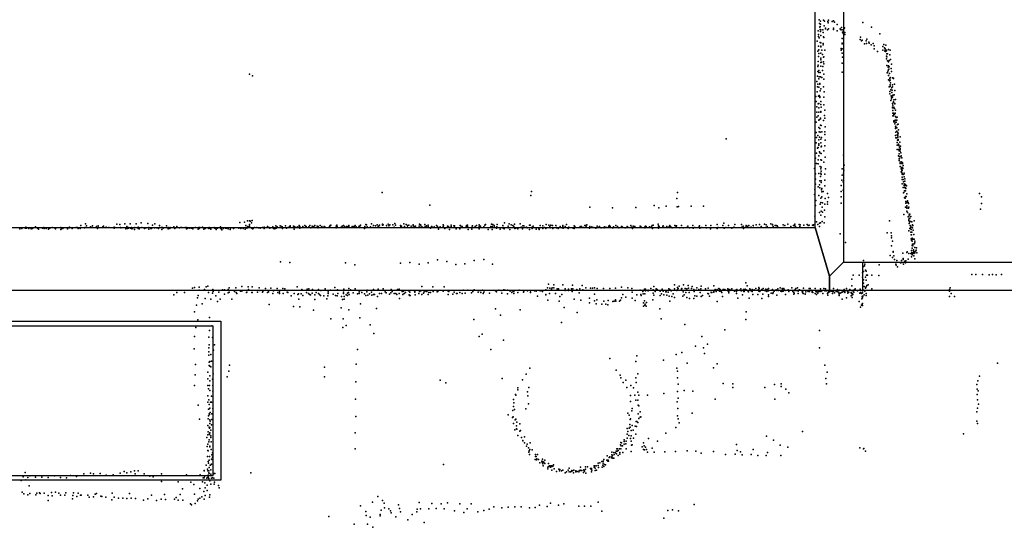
# Model space of a CAD drawing. Header units: millimetres. Extents: x -42542 to 45243, y -38526 to 67765.
# Tile 45 of 71: x -13222 to -9252, y 19539 to 21589. Entities that reach past the tile are written whole.
import ezdxf

# ---------------------------------------------------------------- set-up
doc = ezdxf.new("R2010")
doc.units = ezdxf.units.MM
for name, color, linetype in [('DOORS', 7, 'Continuous'), ('OBJECTS', 8, 'Continuous'), ('P', 9, 'Continuous'), ('ROOMS', 1, 'Continuous'), ('WALLS', 3, 'Continuous')]:
    doc.layers.add(name, color=color, linetype=linetype)

# ---------------------------------------------------------------- blocks, each defined once
blk = doc.blocks.new('Other_4C')
for points in [[(-385.1, -321.4), (-385.1, 319.9)], [(-385.1, 319.9), (380.1, 319.9)], [(-365.1, 299.9), (-365.1, -301.4)], [(360.1, 299.9), (-365.1, 299.9)], [(360.1, -301.4), (360.1, 299.9)], [(380.1, 319.9), (380.1, -321.4)], [(380.1, -321.4), (-385.1, -321.4)], [(-365.1, -301.4), (360.1, -301.4)]]:
    blk.add_lwpolyline(points)

msp = doc.modelspace()

# ---------------------------------------------------------------- linework, layer by layer
at = {"layer": 'DOORS'}
msp.add_lwpolyline([(-8399.2, 20497.8), (-9821.6, 20497.8), (-9821.6, 20612.1), (-8399.2, 20612.1), (-8399.2, 20497.8)], dxfattribs=at)
at = {"layer": 'P'}
for p in [(-9998, 21589), (-9997, 21574), (-9994, 21562), (-9993, 21583), (-9993, 21571), (-9981, 21588), (-9978, 21564), (-9977, 21583), (-9963, 21582), (-9962, 21576), (-9961, 21588), (-9946, 21582), (-9940, 21585), (-9937, 21579), (-9925, 21570), (-9822, 21578), (-10002, 21545), (-10001, 21529), (-9996, 21559), (-9994, 21550), (-9993, 21542), (-9992, 21525), (-9991, 21549), (-9983, 21548), (-9982, 21537), (-9973, 21555), (-9972, 21553), (-9964, 21549), (-9961, 21553), (-9941, 21550), (-9940, 21555), (-9925, 21545), (-9914, 21552), (-9912, 21550), (-9910, 21549), (-9908, 21558), (-9904, 21539), (-9903, 21549), (-9902, 21533), (-9897, 21554), (-9896, 21557), (-9895, 21537), (-9895, 21530), (-9787, 21559), (-9754, 21532), (-10006, 21503), (-10001, 21522), (-9998, 21516), (-9994, 21497), (-9992, 21483), (-9991, 21496), (-9982, 21493), (-9982, 21488), (-9981, 21520), (-9980, 21517), (-9905, 21513), (-9905, 21494), (-9905, 21492), (-9833, 21510), (-9831, 21519), (-9828, 21504), (-9825, 21507), (-9816, 21492), (-9809, 21504), (-9807, 21493), (-9806, 21511), (-9798, 21499), (-9797, 21494), (-9789, 21488), (-9781, 21493), (-9777, 21484), (-9737, 21489), (-9730, 21486), (-10003, 21462), (-10001, 21482), (-10000, 21453), (-9999, 21468), (-9992, 21480), (-9991, 21454), (-9987, 21466), (-9985, 21449), (-9976, 21467), (-9910, 21473), (-9909, 21467), (-9906, 21472), (-9906, 21454), (-9777, 21472), (-9777, 21472), (-9763, 21461), (-9741, 21481), (-9741, 21467), (-9735, 21476), (-9733, 21463), (-9732, 21472), (-9732, 21467), (-9731, 21461), (-9726, 21466), (-9726, 21464), (-9725, 21451), (-9722, 21451), (-9719, 21469), (-9713, 21448), (-9712, 21466), (-10002, 21421), (-10002, 21406), (-10001, 21441), (-9992, 21417), (-9991, 21434), (-9991, 21428), (-9989, 21418), (-9981, 21438), (-9981, 21420), (-9980, 21439), (-9980, 21411), (-9906, 21414), (-9904, 21438), (-9727, 21432), (-9726, 21442), (-9725, 21439), (-9725, 21404), (-9723, 21423), (-9722, 21424), (-9719, 21419), (-9719, 21403), (-9716, 21425), (-9710, 21429), (-9707, 21410), (-12296, 21370), (-10003, 21401), (-10003, 21381), (-10000, 21384), (-10000, 21376), (-9994, 21376), (-9992, 21402), (-9985, 21384), (-9984, 21401), (-9979, 21370), (-9905, 21378), (-9724, 21375), (-9721, 21379), (-9720, 21398), (-9720, 21386), (-9718, 21364), (-9717, 21390), (-9716, 21399), (-9714, 21372), (-9714, 21372), (-9708, 21392), (-9707, 21380), (-12283, 21363), (-10008, 21340), (-10005, 21361), (-10003, 21329), (-10000, 21351), (-9998, 21359), (-9995, 21332), (-9995, 21330), (-9993, 21359), (-9987, 21356), (-9979, 21349), (-9718, 21347), (-9714, 21343), (-9713, 21352), (-9712, 21356), (-9712, 21345), (-9712, 21326), (-9710, 21335), (-9703, 21355), (-9703, 21327), (-9699, 21352), (-9698, 21354), (-9695, 21329), (-10006, 21298), (-10005, 21319), (-9999, 21317), (-9998, 21284), (-9994, 21302), (-9991, 21310), (-9981, 21319), (-9978, 21298), (-9716, 21318), (-9713, 21300), (-9713, 21291), (-9712, 21321), (-9709, 21307), (-9707, 21314), (-9705, 21296), (-9704, 21305), (-9702, 21319), (-9701, 21285), (-9701, 21284), (-9696, 21286), (-9693, 21304), (-10011, 21280), (-10010, 21259), (-10002, 21250), (-10001, 21281), (-9999, 21251), (-9995, 21280), (-9995, 21275), (-9992, 21259), (-9992, 21247), (-9980, 21277), (-9980, 21246), (-9709, 21263), (-9708, 21282), (-9706, 21277), (-9706, 21270), (-9702, 21277), (-9702, 21251), (-9701, 21245), (-9699, 21258), (-9698, 21256), (-9697, 21266), (-9693, 21252), (-9693, 21251), (-9693, 21250), (-9691, 21267), (-10008, 21238), (-10008, 21217), (-10000, 21234), (-9999, 21217), (-9992, 21219), (-9991, 21217), (-9990, 21236), (-9976, 21224), (-9703, 21234), (-9702, 21236), (-9701, 21234), (-9701, 21223), (-9701, 21212), (-9698, 21212), (-9697, 21237), (-9697, 21207), (-9697, 21207), (-9696, 21233), (-9695, 21231), (-9694, 21209), (-9692, 21213), (-9691, 21225), (-10010, 21176), (-10007, 21196), (-10002, 21202), (-9999, 21184), (-9998, 21185), (-9993, 21192), (-9993, 21189), (-9981, 21183), (-9977, 21203), (-9976, 21192), (-9701, 21202), (-9698, 21202), (-9697, 21181), (-9697, 21177), (-9696, 21179), (-9693, 21169), (-9692, 21184), (-9692, 21176), (-9690, 21199), (-9688, 21195), (-9687, 21184), (-9687, 21176), (-9685, 21184), (-9684, 21196), (-9682, 21167), (-9679, 21168), (-10010, 21135), (-10000, 21154), (-9998, 21137), (-9996, 21150), (-9994, 21136), (-9993, 21164), (-9990, 21163), (-9988, 21137), (-9976, 21137), (-9976, 21126), (-9974, 21158), (-9690, 21157), (-9690, 21150), (-9689, 21160), (-9689, 21155), (-9689, 21136), (-9685, 21153), (-9685, 21140), (-9683, 21125), (-9681, 21134), (-9681, 21133), (-9679, 21129), (-9678, 21145), (-10373, 21109), (-10010, 21093), (-10009, 21114), (-10003, 21122), (-9999, 21105), (-9999, 21089), (-9997, 21116), (-9991, 21108), (-9991, 21093), (-9989, 21114), (-9974, 21103), (-9691, 21122), (-9689, 21113), (-9685, 21113), (-9684, 21094), (-9682, 21104), (-9681, 21121), (-9681, 21116), (-9680, 21103), (-9679, 21106), (-9678, 21087), (-9673, 21096), (-9672, 21117), (-10009, 21051), (-10005, 21071), (-10002, 21074), (-10000, 21083), (-9997, 21056), (-9995, 21053), (-9990, 21077), (-9990, 21050), (-9989, 21080), (-9980, 21061), (-9975, 21081), (-9684, 21084), (-9684, 21066), (-9678, 21066), (-9677, 21083), (-9677, 21082), (-9677, 21064), (-9676, 21048), (-9675, 21063), (-9675, 21061), (-9674, 21075), (-9672, 21059), (-9671, 21070), (-9671, 21067), (-9670, 21079), (-9669, 21053), (-10013, 21031), (-10009, 21009), (-10002, 21024), (-10002, 21008), (-10000, 21040), (-9992, 21024), (-9989, 21023), (-9979, 21015), (-9974, 21035), (-9900, 21043), (-9678, 21041), (-9676, 21029), (-9676, 21022), (-9675, 21038), (-9674, 21030), (-9672, 21015), (-9672, 21010), (-9669, 21036), (-9668, 21040), (-9668, 21016), (-9665, 21033), (-9665, 21015), (-9665, 21009), (-9662, 21012), (-9662, 21009), (-10017, 20990), (-10013, 20968), (-9999, 20969), (-9994, 20997), (-9992, 20988), (-9992, 20971), (-9990, 20995), (-9990, 20979), (-9976, 20967), (-9972, 20988), (-9906, 20988), (-9900, 20971), (-9899, 20982), (-9898, 21003), (-9671, 20997), (-9668, 20988), (-9668, 20976), (-9666, 20993), (-9666, 20975), (-9665, 20983), (-9664, 20981), (-9663, 20988), (-9663, 20971), (-9662, 20994), (-9661, 20989), (-9660, 21001), (-9657, 20967), (-9655, 20971), (-10013, 20947), (-9996, 20939), (-9993, 20957), (-9990, 20965), (-9990, 20940), (-9990, 20933), (-9975, 20942), (-9907, 20942), (-9906, 20963), (-9901, 20935), (-9664, 20955), (-9664, 20945), (-9664, 20927), (-9663, 20966), (-9660, 20965), (-9659, 20945), (-9658, 20935), (-9656, 20928), (-9655, 20956), (-9653, 20948), (-9653, 20938), (-11761, 20893), (-11159, 20896), (-10570, 20892), (-10016, 20905), (-10013, 20926), (-10002, 20915), (-9997, 20923), (-9995, 20912), (-9989, 20903), (-9988, 20895), (-9987, 20909), (-9982, 20897), (-9976, 20919), (-9964, 20888), (-9909, 20921), (-9909, 20896), (-9902, 20902), (-9660, 20913), (-9658, 20891), (-9657, 20893), (-9655, 20921), (-9654, 20913), (-9654, 20900), (-9651, 20921), (-9650, 20925), (-9650, 20924), (-9650, 20911), (-9650, 20900), (-9649, 20909), (-9646, 20919), (-9645, 20887), (-9352, 20889), (-11161, 20881), (-10572, 20869), (-10017, 20884), (-10011, 20861), (-9999, 20881), (-9992, 20870), (-9991, 20853), (-9987, 20875), (-9985, 20851), (-9974, 20869), (-9964, 20855), (-9960, 20872), (-9909, 20875), (-9909, 20849), (-9654, 20871), (-9651, 20870), (-9650, 20877), (-9649, 20857), (-9649, 20850), (-9648, 20876), (-9643, 20853), (-9642, 20859), (-9639, 20852), (-9638, 20848), (-9344, 20875), (-9344, 20848), (-11568, 20842), (-10923, 20833), (-10831, 20831), (-10737, 20832), (-10664, 20840), (-10645, 20831), (-10615, 20838), (-10571, 20835), (-10565, 20836), (-10514, 20838), (-10464, 20838), (-10013, 20840), (-9997, 20812), (-9994, 20845), (-9990, 20818), (-9986, 20834), (-9985, 20813), (-9977, 20821), (-9976, 20845), (-9964, 20846), (-9650, 20834), (-9645, 20839), (-9645, 20834), (-9645, 20830), (-9644, 20817), (-9642, 20812), (-9638, 20829), (-9636, 20833), (-9347, 20825), (-12733, 20771), (-12706, 20768), (-12335, 20772), (-12316, 20773), (-12303, 20779), (-12303, 20778), (-12296, 20779), (-12291, 20777), (-12287, 20770), (-12285, 20780), (-11709, 20768), (-11267, 20771), (-10383, 20769), (-10016, 20797), (-10009, 20775), (-9997, 20769), (-9993, 20770), (-9992, 20801), (-9986, 20776), (-9978, 20770), (-9976, 20794), (-9714, 20778), (-9657, 20804), (-9639, 20795), (-9636, 20785), (-9636, 20780), (-9635, 20805), (-9635, 20798), (-9635, 20787), (-9635, 20768), (-9634, 20774), (-9633, 20805), (-9633, 20776), (-9632, 20789), (-9629, 20796), (-9628, 20776), (-9625, 20774), (-9615, 20778), (-13222, 20746), (-13214, 20748), (-13201, 20750), (-13199, 20749), (-13198, 20753), (-13195, 20749), (-13186, 20747), (-13176, 20746), (-13171, 20748), (-13158, 20754), (-13150, 20749), (-13146, 20745), (-13130, 20749), (-13125, 20752), (-13124, 20748), (-13116, 20748), (-13106, 20745), (-13101, 20749), (-13091, 20752), (-13080, 20748), (-13078, 20746), (-13056, 20752), (-13056, 20743), (-13054, 20747), (-13049, 20748), (-13030, 20746), (-13023, 20750), (-13022, 20753), (-13011, 20747), (-12995, 20752), (-12990, 20752), (-12987, 20747), (-12978, 20748), (-12976, 20759), (-12961, 20750), (-12959, 20751), (-12957, 20766), (-12953, 20758), (-12937, 20754), (-12932, 20752), (-12929, 20758), (-12912, 20755), (-12909, 20748), (-12906, 20758), (-12905, 20752), (-12887, 20754), (-12885, 20757), (-12873, 20753), (-12863, 20751), (-12842, 20749), (-12841, 20753), (-12839, 20752), (-12831, 20765), (-12819, 20764), (-12816, 20752), (-12814, 20750), (-12799, 20767), (-12795, 20746), (-12790, 20756), (-12788, 20747), (-12785, 20752), (-12783, 20749), (-12777, 20767), (-12776, 20749), (-12771, 20751), (-12770, 20746), (-12768, 20747), (-12760, 20744), (-12758, 20752), (-12753, 20767), (-12745, 20747), (-12744, 20753), (-12740, 20746), (-12730, 20752), (-12719, 20747), (-12717, 20750), (-12715, 20750), (-12713, 20750), (-12702, 20752), (-12701, 20745), (-12694, 20747), (-12691, 20747), (-12687, 20761), (-12679, 20750), (-12678, 20766), (-12670, 20750), (-12669, 20750), (-12662, 20747), (-12659, 20760), (-12657, 20751), (-12651, 20751), (-12649, 20744), (-12647, 20751), (-12644, 20749), (-12631, 20758), (-12624, 20752), (-12623, 20746), (-12617, 20748), (-12615, 20752), (-12601, 20754), (-12599, 20751), (-12598, 20749), (-12597, 20748), (-12588, 20755), (-12588, 20751), (-12578, 20750), (-12573, 20752), (-12573, 20752), (-12572, 20751), (-12569, 20751), (-12555, 20751), (-12550, 20746), (-12549, 20751), (-12547, 20748), (-12539, 20749), (-12534, 20750), (-12530, 20749), (-12526, 20750), (-12525, 20750), (-12524, 20746), (-12513, 20752), (-12502, 20745), (-12500, 20751), (-12498, 20748), (-12496, 20752), (-12485, 20753), (-12480, 20745), (-12478, 20750), (-12474, 20747), (-12467, 20750), (-12459, 20748), (-12458, 20752), (-12453, 20747), (-12452, 20745), (-12438, 20751), (-12435, 20749), (-12432, 20747), (-12430, 20743), (-12424, 20749), (-12413, 20749), (-12412, 20754), (-12410, 20746), (-12407, 20742), (-12402, 20748), (-12392, 20749), (-12388, 20749), (-12386, 20750), (-12382, 20747), (-12381, 20746), (-12373, 20744), (-12372, 20749), (-12360, 20748), (-12359, 20749), (-12338, 20750), (-12338, 20749), (-12331, 20747), (-12321, 20747), (-12313, 20745), (-12311, 20760), (-12308, 20752), (-12307, 20749), (-12302, 20756), (-12296, 20762), (-12295, 20764), (-12295, 20755), (-12286, 20749), (-12283, 20746), (-12281, 20748), (-12276, 20751), (-12266, 20752), (-12259, 20750), (-12253, 20749), (-12243, 20751), (-12238, 20751), (-12237, 20753), (-12236, 20748), (-12223, 20755), (-12222, 20753), (-12216, 20752), (-12213, 20749), (-12212, 20750), (-12202, 20754), (-12201, 20754), (-12199, 20748), (-12194, 20746), (-12189, 20758), (-12188, 20749), (-12184, 20754), (-12172, 20758), (-12167, 20756), (-12165, 20753), (-12164, 20754), (-12164, 20753), (-12162, 20747), (-12151, 20758), (-12146, 20749), (-12139, 20751), (-12134, 20754), (-12132, 20758), (-12132, 20755), (-12130, 20751), (-12118, 20757), (-12116, 20755), (-12116, 20745), (-12109, 20753), (-12101, 20754), (-12095, 20760), (-12093, 20756), (-12093, 20749), (-12092, 20753), (-12081, 20755), (-12073, 20759), (-12069, 20755), (-12069, 20753), (-12068, 20751), (-12067, 20756), (-12056, 20754), (-12052, 20759), (-12048, 20750), (-12043, 20757), (-12039, 20754), (-12036, 20755), (-12032, 20760), (-12023, 20757), (-12021, 20755), (-12020, 20750), (-12019, 20756), (-12010, 20760), (-12004, 20756), (-11995, 20755), (-11995, 20754), (-11991, 20753), (-11973, 20756), (-11972, 20755), (-11972, 20751), (-11970, 20759), (-11967, 20761), (-11946, 20757), (-11946, 20750), (-11943, 20761), (-11943, 20751), (-11942, 20756), (-11926, 20753), (-11923, 20751), (-11922, 20757), (-11916, 20759), (-11912, 20755), (-11905, 20755), (-11899, 20756), (-11895, 20760), (-11895, 20755), (-11881, 20756), (-11875, 20756), (-11874, 20756), (-11869, 20759), (-11865, 20754), (-11855, 20753), (-11853, 20757), (-11853, 20751), (-11851, 20757), (-11848, 20761), (-11832, 20748), (-11831, 20756), (-11827, 20764), (-11824, 20762), (-11821, 20754), (-11807, 20754), (-11804, 20766), (-11798, 20752), (-11796, 20760), (-11788, 20758), (-11781, 20762), (-11777, 20756), (-11776, 20757), (-11771, 20761), (-11770, 20752), (-11759, 20765), (-11759, 20761), (-11756, 20762), (-11743, 20760), (-11742, 20752), (-11736, 20765), (-11734, 20758), (-11730, 20762), (-11718, 20762), (-11712, 20753), (-11707, 20761), (-11687, 20759), (-11685, 20754), (-11683, 20757), (-11673, 20766), (-11670, 20755), (-11664, 20763), (-11659, 20760), (-11658, 20753), (-11653, 20761), (-11644, 20757), (-11636, 20762), (-11635, 20758), (-11631, 20756), (-11626, 20757), (-11611, 20757), (-11610, 20765), (-11606, 20762), (-11604, 20761), (-11603, 20754), (-11598, 20753), (-11589, 20764), (-11587, 20755), (-11585, 20754), (-11582, 20758), (-11575, 20761), (-11575, 20756), (-11566, 20749), (-11561, 20755), (-11560, 20756), (-11551, 20754), (-11541, 20760), (-11537, 20756), (-11537, 20754), (-11533, 20745), (-11526, 20754), (-11515, 20755), (-11514, 20762), (-11513, 20758), (-11508, 20747), (-11497, 20757), (-11493, 20756), (-11489, 20744), (-11482, 20761), (-11482, 20755), (-11471, 20758), (-11469, 20758), (-11469, 20757), (-11462, 20746), (-11447, 20746), (-11446, 20760), (-11444, 20760), (-11442, 20753), (-11438, 20755), (-11422, 20754), (-11420, 20759), (-11416, 20761), (-11416, 20756), (-11414, 20744), (-11399, 20745), (-11397, 20757), (-11396, 20758), (-11385, 20756), (-11380, 20760), (-11370, 20756), (-11369, 20762), (-11369, 20746), (-11364, 20757), (-11350, 20754), (-11348, 20752), (-11347, 20761), (-11344, 20763), (-11333, 20744), (-11323, 20756), (-11319, 20765), (-11317, 20744), (-11316, 20756), (-11314, 20764), (-11309, 20760), (-11308, 20753), (-11299, 20749), (-11298, 20754), (-11297, 20764), (-11285, 20745), (-11274, 20760), (-11273, 20749), (-11272, 20751), (-11268, 20746), (-11253, 20757), (-11253, 20750), (-11248, 20767), (-11246, 20743), (-11240, 20762), (-11233, 20759), (-11230, 20755), (-11227, 20765), (-11226, 20747), (-11221, 20749), (-11214, 20746), (-11204, 20767), (-11200, 20753), (-11198, 20751), (-11195, 20746), (-11193, 20758), (-11189, 20758), (-11185, 20752), (-11179, 20753), (-11176, 20750), (-11167, 20744), (-11166, 20761), (-11164, 20761), (-11155, 20753), (-11155, 20747), (-11152, 20757), (-11140, 20745), (-11129, 20748), (-11128, 20744), (-11125, 20750), (-11124, 20759), (-11113, 20758), (-11112, 20747), (-11106, 20751), (-11101, 20748), (-11099, 20764), (-11089, 20761), (-11084, 20755), (-11083, 20750), (-11080, 20761), (-11074, 20759), (-11072, 20747), (-11060, 20760), (-11057, 20751), (-11057, 20750), (-11051, 20747), (-11043, 20755), (-11034, 20750), (-11032, 20759), (-11032, 20756), (-11030, 20749), (-11023, 20755), (-11017, 20763), (-11010, 20748), (-11009, 20751), (-11008, 20753), (-10990, 20749), (-10986, 20758), (-10986, 20748), (-10984, 20755), (-10984, 20753), (-10962, 20756), (-10961, 20754), (-10957, 20755), (-10949, 20751), (-10943, 20759), (-10939, 20760), (-10938, 20754), (-10937, 20752), (-10935, 20762), (-10924, 20749), (-10923, 20756), (-10915, 20754), (-10907, 20751), (-10899, 20749), (-10894, 20757), (-10888, 20752), (-10886, 20752), (-10884, 20756), (-10878, 20750), (-10868, 20752), (-10865, 20750), (-10863, 20754), (-10856, 20751), (-10848, 20753), (-10847, 20757), (-10844, 20759), (-10844, 20755), (-10841, 20755), (-10831, 20750), (-10830, 20750), (-10827, 20754), (-10818, 20759), (-10812, 20755), (-10811, 20753), (-10806, 20750), (-10795, 20756), (-10794, 20756), (-10792, 20753), (-10792, 20752), (-10780, 20750), (-10774, 20752), (-10773, 20755), (-10770, 20753), (-10758, 20759), (-10755, 20753), (-10751, 20748), (-10748, 20757), (-10744, 20755), (-10741, 20756), (-10720, 20757), (-10719, 20753), (-10718, 20756), (-10701, 20753), (-10701, 20750), (-10700, 20756), (-10698, 20757), (-10696, 20756), (-10683, 20754), (-10675, 20755), (-10672, 20760), (-10670, 20748), (-10667, 20761), (-10648, 20752), (-10647, 20765), (-10646, 20758), (-10646, 20749), (-10643, 20756), (-10629, 20756), (-10628, 20758), (-10628, 20752), (-10620, 20751), (-10612, 20756), (-10603, 20756), (-10600, 20760), (-10596, 20754), (-10591, 20750), (-10580, 20759), (-10576, 20758), (-10575, 20753), (-10574, 20758), (-10560, 20750), (-10554, 20759), (-10546, 20750), (-10533, 20751), (-10528, 20757), (-10521, 20750), (-10508, 20759), (-10506, 20749), (-10500, 20751), (-10482, 20756), (-10481, 20758), (-10480, 20749), (-10472, 20752), (-10455, 20759), (-10453, 20750), (-10436, 20750), (-10436, 20746), (-10435, 20759), (-10409, 20763), (-10409, 20748), (-10406, 20751), (-10387, 20759), (-10381, 20749), (-10375, 20752), (-10364, 20760), (-10351, 20749), (-10342, 20753), (-10339, 20751), (-10338, 20764), (-10312, 20763), (-10310, 20753), (-10305, 20757), (-10303, 20748), (-10295, 20753), (-10292, 20759), (-10288, 20754), (-10285, 20758), (-10282, 20759), (-10277, 20752), (-10272, 20753), (-10265, 20759), (-10263, 20752), (-10252, 20762), (-10246, 20751), (-10239, 20763), (-10234, 20752), (-10232, 20756), (-10229, 20751), (-10219, 20765), (-10215, 20752), (-10212, 20762), (-10208, 20756), (-10193, 20766), (-10186, 20764), (-10186, 20762), (-10184, 20755), (-10175, 20759), (-10171, 20760), (-10168, 20758), (-10166, 20755), (-10144, 20762), (-10144, 20752), (-10137, 20759), (-10124, 20765), (-10112, 20755), (-10102, 20759), (-10098, 20759), (-10097, 20765), (-10093, 20755), (-10079, 20763), (-10076, 20756), (-10075, 20762), (-10060, 20761), (-10047, 20764), (-10043, 20760), (-10038, 20761), (-10025, 20761), (-10022, 20759), (-10021, 20762), (-10004, 20764), (-9997, 20755), (-9724, 20730), (-9708, 20730), (-9637, 20738), (-9632, 20747), (-9631, 20760), (-9630, 20750), (-9629, 20757), (-9628, 20733), (-9627, 20744), (-9625, 20733), (-9623, 20751), (-9622, 20762), (-9622, 20750), (-9620, 20759), (-9619, 20741), (-9914, 20726), (-9892, 20691), (-9706, 20718), (-9706, 20710), (-9702, 20696), (-9627, 20722), (-9627, 20706), (-9626, 20722), (-9626, 20700), (-9623, 20708), (-9623, 20696), (-9622, 20705), (-9619, 20704), (-9617, 20723), (-9615, 20705), (-9613, 20696), (-9612, 20690), (-9707, 20677), (-9700, 20655), (-9700, 20652), (-9644, 20651), (-9643, 20654), (-9626, 20659), (-9625, 20651), (-9623, 20679), (-9623, 20668), (-9622, 20685), (-9622, 20683), (-9622, 20650), (-9620, 20684), (-9620, 20677), (-9618, 20661), (-9618, 20658), (-9617, 20654), (-9615, 20686), (-9613, 20654), (-9613, 20650), (-9612, 20671), (-9609, 20658), (-9607, 20660), (-9606, 20669), (-9604, 20650), (-12170, 20613), (-12133, 20610), (-11909, 20609), (-11649, 20610), (-11575, 20609), (-11537, 20621), (-11500, 20614), (-11389, 20619), (-11351, 20623), (-9820, 20618), (-9712, 20639), (-9702, 20631), (-9697, 20638), (-9695, 20622), (-9685, 20618), (-9670, 20609), (-9668, 20610), (-9666, 20618), (-9663, 20610), (-9661, 20648), (-9659, 20626), (-9659, 20623), (-9653, 20616), (-9650, 20616), (-9650, 20609), (-9649, 20617), (-9639, 20624), (-9637, 20647), (-9629, 20647), (-9626, 20633), (-9623, 20646), (-9623, 20642), (-9617, 20638), (-9616, 20647), (-9613, 20625), (-11871, 20601), (-11686, 20608), (-11612, 20604), (-11464, 20603), (-11427, 20605), (-11316, 20604), (-9819, 20594), (-9819, 20574), (-9815, 20597), (-9814, 20604), (-9811, 20579), (-9808, 20575), (-9756, 20601), (-9689, 20604), (-9687, 20600), (-9682, 20593), (-9658, 20604), (-9867, 20543), (-9861, 20559), (-9837, 20560), (-9824, 20552), (-9823, 20569), (-9819, 20540), (-9812, 20552), (-9808, 20539), (-9807, 20559), (-9803, 20559), (-9786, 20560), (-9758, 20558), (-9383, 20562), (-9367, 20562), (-9339, 20562), (-9312, 20561), (-9299, 20562), (-9285, 20561), (-9263, 20562), (-12588, 20490), (-12558, 20490), (-12525, 20507), (-12518, 20510), (-12499, 20511), (-12499, 20499), (-12477, 20501), (-12470, 20512), (-12463, 20515), (-12444, 20501), (-12442, 20494), (-12419, 20491), (-12405, 20500), (-12397, 20500), (-12382, 20501), (-12377, 20508), (-12377, 20491), (-12356, 20494), (-12351, 20508), (-12350, 20490), (-12332, 20495), (-12327, 20514), (-12327, 20495), (-12308, 20490), (-12306, 20491), (-12301, 20512), (-12300, 20501), (-12286, 20490), (-12285, 20513), (-12285, 20490), (-12263, 20491), (-12257, 20509), (-12254, 20497), (-12243, 20491), (-12242, 20494), (-12231, 20505), (-12223, 20490), (-12219, 20492), (-12209, 20507), (-12199, 20496), (-12184, 20505), (-12175, 20492), (-12161, 20505), (-12153, 20504), (-12144, 20491), (-12103, 20512), (-12085, 20502), (-12066, 20490), (-12063, 20503), (-12056, 20504), (-12041, 20502), (-12018, 20501), (-12008, 20498), (-11991, 20504), (-11978, 20492), (-11969, 20499), (-11952, 20510), (-11941, 20500), (-11917, 20491), (-11915, 20503), (-11895, 20505), (-11888, 20500), (-11869, 20504), (-11853, 20492), (-11847, 20498), (-11823, 20492), (-11821, 20499), (-11804, 20491), (-11795, 20501), (-11777, 20503), (-11757, 20504), (-11749, 20492), (-11724, 20502), (-11720, 20493), (-11699, 20502), (-11692, 20503), (-11680, 20493), (-11675, 20495), (-11655, 20496), (-11651, 20497), (-11649, 20491), (-11630, 20496), (-11629, 20495), (-11629, 20491), (-11610, 20493), (-11607, 20496), (-11605, 20496), (-11601, 20514), (-11591, 20492), (-11584, 20495), (-11580, 20494), (-11565, 20490), (-11556, 20512), (-11555, 20494), (-11539, 20492), (-11536, 20494), (-11515, 20495), (-11510, 20512), (-11496, 20496), (-11492, 20493), (-11470, 20491), (-11447, 20490), (-11434, 20499), (-11415, 20499), (-11395, 20494), (-11389, 20500), (-11374, 20491), (-11369, 20498), (-11363, 20498), (-11356, 20499), (-11351, 20491), (-11348, 20497), (-11304, 20496), (-11303, 20498), (-11300, 20492), (-11290, 20499), (-11280, 20497), (-11270, 20500), (-11264, 20499), (-11255, 20499), (-11244, 20495), (-11235, 20496), (-11230, 20493), (-11214, 20490), (-11208, 20499), (-11190, 20491), (-11189, 20495), (-11175, 20496), (-11163, 20496), (-11146, 20496), (-11139, 20495), (-11124, 20496), (-11115, 20495), (-11114, 20494), (-11101, 20500), (-11094, 20508), (-11090, 20523), (-11084, 20507), (-11077, 20503), (-11075, 20508), (-11068, 20520), (-11068, 20509), (-11055, 20504), (-11050, 20504), (-11050, 20501), (-11032, 20521), (-11023, 20504), (-11022, 20497), (-11009, 20503), (-11009, 20497), (-10997, 20504), (-10994, 20493), (-10993, 20519), (-10991, 20504), (-10976, 20502), (-10964, 20504), (-10954, 20518), (-10951, 20500), (-10939, 20508), (-10921, 20507), (-10912, 20507), (-10904, 20509), (-10894, 20506), (-10868, 20506), (-10843, 20506), (-10819, 20507), (-10796, 20511), (-10770, 20508), (-10754, 20505), (-10753, 20491), (-10720, 20499), (-10709, 20493), (-10703, 20503), (-10698, 20503), (-10698, 20496), (-10688, 20499), (-10688, 20496), (-10677, 20506), (-10667, 20500), (-10665, 20514), (-10660, 20493), (-10656, 20504), (-10652, 20502), (-10640, 20495), (-10631, 20503), (-10627, 20495), (-10616, 20492), (-10615, 20497), (-10615, 20492), (-10607, 20491), (-10605, 20504), (-10601, 20502), (-10595, 20496), (-10581, 20521), (-10581, 20504), (-10572, 20498), (-10570, 20510), (-10569, 20501), (-10567, 20505), (-10563, 20515), (-10553, 20504), (-10553, 20501), (-10552, 20506), (-10547, 20492), (-10545, 20520), (-10539, 20506), (-10536, 20490), (-10532, 20504), (-10527, 20518), (-10525, 20507), (-10523, 20490), (-10513, 20506), (-10510, 20514), (-10503, 20501), (-10502, 20493), (-10494, 20499), (-10492, 20508), (-10483, 20501), (-10478, 20490), (-10475, 20504), (-10474, 20515), (-10456, 20504), (-10456, 20499), (-10446, 20507), (-10435, 20497), (-10434, 20490), (-10423, 20516), (-10423, 20495), (-10423, 20491), (-10418, 20502), (-10413, 20493), (-10410, 20501), (-10403, 20506), (-10401, 20504), (-10400, 20495), (-10397, 20501), (-10394, 20493), (-10391, 20490), (-10386, 20500), (-10385, 20502), (-10384, 20501), (-10378, 20501), (-10368, 20498), (-10367, 20504), (-10364, 20502), (-10364, 20494), (-10359, 20502), (-10359, 20498), (-10350, 20504), (-10340, 20495), (-10338, 20498), (-10334, 20499), (-10331, 20494), (-10330, 20502), (-10320, 20499), (-10316, 20498), (-10314, 20504), (-10311, 20496), (-10303, 20501), (-10302, 20493), (-10301, 20494), (-10296, 20503), (-10294, 20529), (-10293, 20500), (-10288, 20516), (-10286, 20496), (-10283, 20492), (-10278, 20504), (-10277, 20502), (-10273, 20496), (-10268, 20501), (-10268, 20494), (-10261, 20500), (-10253, 20505), (-10243, 20502), (-10242, 20510), (-10242, 20495), (-10240, 20505), (-10237, 20493), (-10230, 20502), (-10224, 20505), (-10216, 20499), (-10216, 20496), (-10213, 20503), (-10209, 20494), (-10206, 20501), (-10203, 20506), (-10203, 20496), (-10187, 20501), (-10186, 20499), (-10184, 20490), (-10180, 20495), (-10171, 20500), (-10171, 20500), (-10169, 20497), (-10165, 20504), (-10162, 20497), (-10155, 20508), (-10153, 20495), (-10149, 20494), (-10147, 20506), (-10146, 20500), (-10143, 20495), (-10141, 20505), (-10139, 20500), (-10135, 20497), (-10123, 20500), (-10120, 20498), (-10120, 20493), (-10109, 20509), (-10104, 20493), (-10097, 20497), (-10095, 20502), (-10092, 20506), (-10091, 20498), (-10085, 20508), (-10083, 20495), (-10080, 20499), (-10077, 20500), (-10070, 20498), (-10066, 20494), (-10063, 20497), (-10061, 20507), (-10052, 20492), (-10044, 20496), (-10043, 20493), (-10038, 20506), (-10037, 20493), (-10035, 20506), (-10031, 20499), (-10027, 20493), (-10027, 20491), (-10026, 20498), (-10015, 20505), (-10012, 20495), (-10009, 20492), (-10003, 20492), (-10001, 20497), (-9998, 20494), (-9993, 20504), (-9991, 20494), (-9988, 20496), (-9979, 20505), (-9975, 20496), (-9972, 20504), (-9970, 20496), (-9960, 20494), (-9956, 20496), (-9956, 20492), (-9954, 20496), (-9950, 20495), (-9944, 20494), (-9941, 20506), (-9941, 20494), (-9930, 20494), (-9926, 20495), (-9924, 20502), (-9921, 20491), (-9917, 20498), (-9915, 20499), (-9905, 20491), (-9904, 20497), (-9899, 20494), (-9897, 20502), (-9893, 20496), (-9888, 20505), (-9884, 20494), (-9881, 20490), (-9878, 20491), (-9875, 20501), (-9869, 20490), (-9867, 20516), (-9865, 20497), (-9865, 20497), (-9863, 20496), (-9858, 20491), (-9857, 20500), (-9853, 20504), (-9844, 20496), (-9833, 20503), (-9831, 20490), (-9824, 20496), (-9822, 20501), (-9819, 20527), (-9817, 20514), (-9817, 20497), (-9814, 20495), (-9812, 20507), (-9811, 20508), (-9808, 20513), (-9806, 20518), (-9800, 20521), (-9786, 20504), (-9473, 20495), (-9472, 20502), (-9470, 20508), (-12601, 20480), (-12505, 20468), (-12502, 20478), (-12474, 20466), (-12461, 20489), (-12451, 20462), (-12445, 20487), (-12431, 20476), (-12425, 20453), (-12414, 20462), (-12396, 20483), (-12381, 20488), (-12367, 20462), (-12347, 20486), (-12201, 20486), (-12182, 20489), (-12174, 20486), (-12160, 20485), (-12141, 20489), (-12127, 20476), (-12116, 20485), (-12101, 20482), (-12098, 20484), (-12096, 20463), (-12087, 20484), (-12080, 20477), (-12057, 20485), (-12054, 20481), (-12049, 20480), (-12043, 20487), (-12032, 20480), (-12032, 20461), (-12027, 20489), (-12018, 20485), (-12013, 20481), (-12009, 20478), (-11996, 20476), (-11984, 20464), (-11980, 20476), (-11979, 20486), (-11958, 20483), (-11949, 20477), (-11942, 20476), (-11940, 20486), (-11925, 20474), (-11920, 20461), (-11916, 20486), (-11914, 20474), (-11914, 20462), (-11906, 20480), (-11900, 20487), (-11900, 20478), (-11897, 20489), (-11893, 20482), (-11877, 20488), (-11860, 20484), (-11854, 20486), (-11842, 20489), (-11832, 20484), (-11827, 20478), (-11819, 20479), (-11812, 20484), (-11802, 20479), (-11795, 20481), (-11792, 20482), (-11780, 20473), (-11772, 20485), (-11763, 20486), (-11744, 20488), (-11731, 20483), (-11725, 20488), (-11712, 20486), (-11705, 20485), (-11701, 20482), (-11692, 20486), (-11690, 20466), (-11677, 20481), (-11672, 20486), (-11667, 20489), (-11652, 20480), (-11650, 20477), (-11648, 20478), (-11627, 20480), (-11613, 20486), (-11601, 20481), (-11594, 20487), (-11575, 20482), (-11572, 20489), (-11495, 20481), (-11476, 20483), (-11461, 20486), (-11458, 20486), (-11438, 20486), (-11426, 20487), (-11400, 20488), (-11363, 20489), (-11353, 20486), (-11328, 20487), (-11278, 20487), (-11255, 20484), (-11237, 20489), (-11229, 20485), (-11162, 20489), (-11134, 20475), (-11101, 20481), (-11101, 20480), (-11092, 20458), (-11086, 20485), (-11062, 20485), (-11047, 20454), (-11044, 20473), (-11036, 20481), (-10986, 20462), (-10966, 20488), (-10959, 20458), (-10924, 20467), (-10904, 20483), (-10904, 20456), (-10895, 20460), (-10867, 20454), (-10849, 20457), (-10830, 20453), (-10825, 20455), (-10819, 20460), (-10818, 20454), (-10804, 20455), (-10799, 20459), (-10796, 20468), (-10790, 20482), (-10778, 20471), (-10753, 20467), (-10740, 20457), (-10733, 20480), (-10717, 20482), (-10716, 20477), (-10708, 20484), (-10703, 20456), (-10701, 20484), (-10669, 20460), (-10667, 20487), (-10665, 20479), (-10639, 20477), (-10634, 20484), (-10625, 20480), (-10613, 20479), (-10603, 20475), (-10601, 20454), (-10593, 20474), (-10587, 20484), (-10581, 20470), (-10548, 20475), (-10543, 20480), (-10532, 20470), (-10521, 20465), (-10504, 20466), (-10499, 20476), (-10491, 20475), (-10474, 20474), (-10469, 20478), (-10447, 20486), (-10444, 20484), (-10440, 20475), (-10431, 20489), (-10409, 20453), (-10388, 20473), (-10362, 20488), (-10332, 20485), (-10326, 20467), (-10307, 20480), (-10281, 20467), (-10266, 20482), (-10245, 20481), (-10229, 20465), (-10225, 20483), (-10203, 20480), (-10202, 20473), (-10192, 20487), (-10185, 20486), (-10169, 20479), (-10134, 20482), (-10101, 20483), (-10100, 20489), (-10099, 20486), (-10083, 20486), (-10065, 20489), (-10063, 20485), (-10054, 20484), (-10054, 20483), (-10024, 20489), (-10014, 20485), (-10009, 20481), (-10004, 20487), (-9984, 20486), (-9965, 20485), (-9963, 20479), (-9962, 20489), (-9945, 20485), (-9937, 20488), (-9919, 20488), (-9918, 20483), (-9917, 20477), (-9913, 20487), (-9908, 20489), (-9905, 20463), (-9895, 20489), (-9888, 20468), (-9883, 20487), (-9869, 20476), (-9868, 20485), (-9865, 20470), (-9864, 20486), (-9864, 20480), (-9862, 20482), (-9837, 20453), (-9834, 20487), (-9827, 20487), (-9827, 20486), (-9826, 20464), (-9825, 20472), (-9824, 20488), (-9824, 20468), (-9823, 20475), (-9822, 20475), (-9817, 20480), (-9809, 20485), (-9809, 20478), (-9472, 20473), (-9466, 20486), (-9453, 20473), (-12518, 20411), (-12510, 20438), (-12487, 20444), (-12216, 20441), (-12118, 20433), (-12092, 20432), (-12037, 20418), (-11926, 20428), (-11895, 20420), (-11848, 20444), (-11783, 20425), (-11303, 20424), (-11204, 20420), (-11026, 20429), (-10925, 20448), (-10898, 20444), (-10875, 20443), (-10858, 20442), (-10851, 20440), (-10706, 20448), (-10706, 20435), (-10701, 20439), (-10700, 20442), (-10696, 20435), (-10695, 20449), (-10641, 20424), (-10292, 20411), (-9831, 20431), (-9827, 20439), (-9825, 20443), (-9824, 20445), (-9824, 20437), (-12504, 20379), (-12457, 20389), (-11967, 20383), (-11918, 20383), (-11851, 20388), (-11391, 20381), (-11283, 20398), (-10974, 20409), (-10636, 20384), (-10294, 20381), (-12512, 20348), (-12457, 20336), (-12447, 20355), (-11919, 20349), (-11906, 20356), (-11809, 20359), (-11037, 20368), (-10540, 20361), (-10379, 20339), (-9997, 20336), (-12518, 20312), (-12460, 20309), (-12445, 20308), (-11794, 20324), (-11370, 20312), (-11357, 20322), (-11271, 20298), (-10472, 20312), (-12519, 20262), (-12459, 20266), (-12458, 20279), (-12441, 20257), (-12437, 20279), (-11860, 20260), (-11323, 20260), (-10497, 20273), (-10465, 20266), (-10449, 20281), (-9997, 20266), (-12460, 20237), (-12459, 20251), (-12455, 20212), (-12452, 20239), (-12449, 20213), (-10842, 20223), (-10737, 20212), (-10734, 20234), (-10626, 20217), (-10575, 20240), (-10552, 20248), (-10460, 20243), (-12513, 20199), (-12458, 20209), (-12458, 20195), (-12455, 20192), (-12451, 20190), (-12379, 20173), (-12376, 20196), (-11993, 20188), (-11866, 20201), (-11165, 20184), (-10817, 20177), (-10572, 20185), (-10570, 20173), (-10530, 20204), (-10424, 20186), (-10410, 20202), (-9975, 20197), (-9279, 20205), (-12515, 20158), (-12463, 20169), (-12463, 20142), (-12456, 20134), (-12455, 20153), (-12445, 20140), (-12442, 20162), (-12386, 20150), (-11993, 20149), (-11526, 20136), (-11276, 20143), (-11194, 20138), (-11180, 20160), (-10801, 20156), (-10798, 20145), (-10778, 20136), (-10737, 20145), (-10730, 20161), (-10569, 20146), (-9971, 20143), (-9966, 20169), (-9358, 20134), (-9351, 20152), (-12517, 20114), (-12463, 20114), (-12461, 20101), (-12457, 20115), (-12456, 20095), (-12443, 20115), (-11867, 20129), (-11504, 20125), (-11214, 20105), (-11213, 20097), (-11169, 20107), (-10788, 20127), (-10774, 20107), (-10758, 20115), (-10747, 20105), (-10736, 20127), (-10567, 20120), (-10543, 20095), (-10386, 20123), (-10347, 20106), (-10346, 20122), (-10217, 20106), (-10178, 20118), (-10152, 20122), (-10152, 20110), (-10132, 20100), (-9969, 20122), (-9363, 20118), (-9361, 20100), (-9357, 20093), (-12463, 20073), (-12460, 20057), (-12449, 20071), (-12443, 20092), (-11868, 20060), (-11231, 20058), (-11223, 20078), (-11222, 20075), (-11174, 20089), (-11173, 20073), (-10759, 20074), (-10741, 20075), (-10737, 20056), (-10730, 20056), (-10729, 20088), (-10725, 20076), (-10691, 20075), (-10624, 20082), (-10569, 20091), (-10567, 20064), (-10508, 20092), (-10418, 20060), (-10177, 20059), (-10120, 20085), (-9361, 20078), (-9360, 20057), (-12502, 20036), (-12463, 20047), (-12461, 20019), (-12459, 20019), (-12458, 20038), (-12455, 20023), (-12453, 20048), (-12449, 20048), (-12443, 20022), (-11234, 20014), (-11231, 20030), (-11229, 20045), (-11227, 20018), (-11181, 20020), (-11171, 20041), (-10759, 20050), (-10752, 20022), (-10728, 20035), (-10725, 20033), (-10571, 20049), (-10568, 20022), (-9360, 20023), (-9356, 20039), (-12497, 19979), (-12462, 19980), (-12461, 19993), (-12458, 20000), (-12457, 19998), (-12455, 19976), (-12454, 20006), (-12448, 20001), (-12448, 19978), (-11867, 19990), (-11252, 19996), (-11235, 19985), (-11232, 19989), (-11224, 19976), (-11221, 19979), (-10770, 20003), (-10764, 19995), (-10760, 19978), (-10759, 19980), (-10754, 20012), (-10728, 20000), (-10725, 19981), (-10720, 20009), (-10720, 19987), (-10718, 19988), (-10569, 19993), (-10567, 19980), (-10511, 20003), (-9362, 20008), (-12463, 19954), (-12458, 19947), (-12457, 19943), (-12456, 19961), (-12456, 19946), (-12454, 19971), (-12451, 19934), (-12449, 19956), (-11231, 19962), (-11226, 19936), (-11219, 19952), (-11219, 19940), (-11218, 19938), (-11217, 19967), (-11206, 19960), (-10772, 19941), (-10765, 19942), (-10762, 19958), (-10761, 19947), (-10752, 19954), (-10748, 19934), (-10740, 19951), (-10736, 19969), (-10735, 19950), (-10733, 19970), (-10729, 19966), (-10576, 19945), (-10563, 19964), (-9362, 19971), (-9360, 19962), (-12468, 19905), (-12464, 19916), (-12462, 19928), (-12458, 19896), (-12457, 19921), (-12457, 19917), (-12456, 19924), (-12452, 19912), (-12452, 19905), (-11869, 19924), (-11214, 19913), (-11205, 19930), (-11203, 19933), (-11199, 19905), (-11186, 19908), (-10784, 19896), (-10773, 19903), (-10772, 19918), (-10770, 19929), (-10766, 19913), (-10759, 19901), (-10757, 19912), (-10756, 19933), (-10747, 19902), (-10737, 19918), (-10686, 19901), (-10616, 19923), (-10211, 19910), (-10182, 19894), (-10065, 19929), (-9416, 19920), (-12466, 19869), (-12463, 19878), (-12460, 19888), (-12456, 19870), (-12456, 19869), (-12456, 19868), (-12450, 19888), (-12450, 19857), (-11869, 19859), (-11193, 19893), (-11193, 19891), (-11186, 19884), (-11179, 19870), (-11176, 19878), (-11171, 19863), (-11165, 19857), (-11164, 19883), (-11156, 19855), (-10814, 19860), (-10812, 19859), (-10804, 19860), (-10800, 19876), (-10798, 19885), (-10798, 19859), (-10797, 19871), (-10795, 19884), (-10791, 19871), (-10784, 19889), (-10784, 19878), (-10778, 19879), (-10777, 19890), (-10777, 19859), (-10756, 19890), (-10755, 19874), (-10752, 19876), (-10712, 19867), (-10707, 19883), (-10707, 19856), (-10704, 19872), (-10703, 19855), (-10699, 19866), (-10695, 19856), (-10672, 19862), (-10650, 19890), (-10332, 19877), (-10265, 19856), (-10155, 19874), (-10124, 19866), (-9834, 19864), (-9820, 19860), (-9818, 19861), (-12465, 19828), (-12464, 19853), (-12462, 19851), (-12457, 19828), (-12449, 19818), (-12447, 19835), (-12446, 19817), (-12445, 19843), (-12445, 19826), (-11169, 19846), (-11168, 19851), (-11167, 19836), (-11144, 19816), (-11142, 19837), (-11142, 19829), (-11140, 19829), (-11138, 19815), (-11137, 19819), (-11134, 19837), (-11130, 19816), (-11114, 19818), (-10867, 19816), (-10853, 19831), (-10845, 19824), (-10842, 19827), (-10836, 19823), (-10835, 19827), (-10834, 19846), (-10834, 19835), (-10832, 19832), (-10830, 19822), (-10826, 19844), (-10826, 19822), (-10825, 19837), (-10820, 19843), (-10817, 19850), (-10816, 19839), (-10813, 19850), (-10809, 19853), (-10809, 19833), (-10802, 19845), (-10802, 19838), (-10790, 19845), (-10756, 19848), (-10690, 19846), (-10664, 19846), (-10621, 19847), (-10577, 19848), (-10531, 19851), (-10496, 19850), (-10474, 19842), (-10425, 19848), (-10376, 19836), (-10337, 19838), (-10329, 19852), (-10316, 19847), (-10309, 19835), (-10273, 19836), (-10246, 19832), (-10212, 19833), (-10207, 19845), (-10153, 19832), (-9811, 19850), (-12470, 19794), (-12465, 19778), (-12462, 19808), (-12461, 19802), (-12458, 19813), (-12458, 19784), (-12454, 19794), (-12453, 19794), (-12451, 19775), (-12449, 19797), (-11513, 19796), (-11125, 19803), (-11117, 19809), (-11117, 19809), (-11115, 19804), (-11113, 19808), (-11113, 19799), (-11112, 19802), (-11111, 19791), (-11108, 19806), (-11104, 19813), (-11104, 19800), (-11093, 19786), (-11093, 19779), (-11090, 19800), (-11088, 19788), (-11086, 19791), (-11082, 19786), (-11082, 19785), (-11080, 19791), (-11076, 19791), (-11076, 19788), (-11072, 19790), (-11070, 19795), (-11067, 19779), (-11048, 19778), (-11044, 19776), (-11007, 19781), (-10961, 19785), (-10947, 19775), (-10941, 19778), (-10941, 19777), (-10940, 19787), (-10932, 19787), (-10920, 19780), (-10918, 19777), (-10916, 19780), (-10905, 19791), (-10905, 19785), (-10903, 19791), (-10902, 19782), (-10897, 19791), (-10889, 19802), (-10889, 19792), (-10888, 19784), (-10883, 19803), (-10875, 19808), (-10873, 19785), (-10870, 19794), (-10869, 19809), (-10869, 19801), (-10866, 19788), (-10864, 19796), (-10860, 19795), (-10855, 19814), (-10853, 19814), (-10850, 19810), (-10849, 19814), (-10848, 19810), (-13208, 19746), (-13200, 19764), (-13190, 19744), (-13182, 19751), (-13159, 19745), (-13133, 19745), (-13108, 19744), (-13082, 19750), (-13058, 19744), (-13033, 19742), (-13017, 19752), (-12993, 19748), (-12964, 19759), (-12937, 19761), (-12925, 19758), (-12898, 19760), (-12873, 19753), (-12846, 19754), (-12817, 19761), (-12801, 19768), (-12790, 19762), (-12774, 19767), (-12759, 19771), (-12757, 19758), (-12745, 19771), (-12721, 19758), (-12697, 19749), (-12684, 19746), (-12650, 19759), (-12550, 19755), (-12495, 19754), (-12482, 19743), (-12479, 19772), (-12478, 19770), (-12478, 19743), (-12477, 19749), (-12468, 19741), (-12465, 19744), (-12463, 19771), (-12462, 19753), (-12462, 19745), (-12460, 19770), (-12459, 19762), (-12459, 19740), (-12458, 19760), (-12452, 19757), (-12449, 19741), (-12445, 19742), (-12441, 19758), (-12439, 19741), (-12438, 19760), (-12435, 19760), (-12290, 19762), (-11076, 19774), (-11057, 19768), (-11045, 19770), (-11038, 19771), (-11032, 19774), (-11022, 19763), (-11017, 19766), (-11010, 19774), (-11007, 19766), (-11001, 19767), (-10999, 19768), (-10995, 19772), (-10993, 19770), (-10989, 19762), (-10988, 19773), (-10980, 19770), (-10979, 19767), (-10974, 19768), (-10967, 19767), (-10966, 19770), (-10962, 19774), (-10959, 19772), (-10956, 19772), (-10949, 19764), (-10947, 19774), (-10945, 19770), (-10945, 19769), (-10939, 19761), (-10916, 19766), (-10915, 19773), (-10902, 19772), (-10896, 19773), (-13217, 19732), (-13198, 19734), (-13184, 19710), (-12651, 19727), (-12583, 19726), (-12566, 19698), (-12532, 19725), (-12520, 19715), (-12496, 19699), (-12485, 19726), (-12476, 19722), (-12474, 19702), (-12467, 19713), (-12455, 19731), (-12452, 19717), (-12438, 19717), (-12437, 19725), (-12421, 19711), (-12418, 19702), (-13212, 19685), (-13206, 19678), (-13190, 19674), (-13182, 19679), (-13157, 19674), (-13153, 19681), (-13142, 19682), (-13140, 19679), (-13124, 19681), (-13108, 19671), (-13094, 19683), (-13092, 19670), (-13078, 19685), (-13065, 19681), (-13058, 19672), (-13041, 19673), (-13036, 19682), (-13010, 19658), (-13008, 19671), (-13006, 19682), (-12992, 19667), (-12986, 19680), (-12977, 19672), (-12975, 19672), (-12947, 19673), (-12942, 19665), (-12925, 19666), (-12918, 19676), (-12912, 19679), (-12895, 19668), (-12891, 19667), (-12875, 19665), (-12850, 19681), (-12841, 19665), (-12824, 19660), (-12807, 19661), (-12790, 19659), (-12779, 19679), (-12773, 19660), (-12756, 19659), (-12705, 19658), (-12691, 19672), (-12652, 19656), (-12639, 19675), (-12598, 19657), (-12592, 19663), (-12575, 19675), (-12517, 19676), (-12502, 19656), (-12496, 19660), (-12488, 19666), (-12480, 19688), (-12478, 19656), (-12475, 19671), (-12466, 19691), (-12457, 19665), (-12455, 19674), (-11778, 19667), (-13108, 19651), (-12851, 19654), (-12723, 19652), (-12671, 19651), (-12634, 19655), (-12583, 19653), (-12565, 19652), (-12534, 19637), (-12530, 19633), (-12515, 19639), (-12505, 19650), (-11848, 19629), (-11800, 19644), (-11759, 19651), (-11753, 19640), (-11751, 19621), (-11734, 19617), (-11695, 19634), (-11690, 19619), (-11612, 19643), (-11606, 19617), (-11573, 19618), (-11560, 19639), (-11543, 19619), (-11523, 19637), (-11511, 19618), (-11497, 19641), (-11448, 19638), (-11418, 19617), (-11402, 19637), (-11310, 19625), (-11278, 19621), (-11252, 19624), (-11225, 19625), (-11200, 19626), (-11166, 19621), (-11143, 19623), (-11126, 19632), (-11095, 19627), (-11082, 19640), (-11049, 19632), (-11028, 19637), (-10968, 19628), (-10944, 19628), (-10919, 19628), (-10890, 19644), (-10502, 19635), (-11975, 19586), (-11827, 19607), (-11825, 19590), (-11809, 19584), (-11769, 19595), (-11768, 19589), (-11765, 19612), (-11727, 19609), (-11724, 19601), (-11705, 19585), (-11687, 19605), (-11639, 19594), (-11621, 19605), (-11619, 19616), (-11469, 19609), (-11431, 19603), (-11375, 19606), (-11351, 19611), (-11329, 19616), (-10875, 19608), (-10624, 19580), (-10609, 19611), (-10590, 19613), (-10566, 19609), (-11873, 19556), (-11820, 19555), (-11798, 19544), (-11657, 19573), (-11591, 19563)]:
    msp.add_point(p, dxfattribs=at)
at = {"layer": 'ROOMS'}
for points in [[(-8153.4, 23437.8), (-9899.6, 23437.8), (-9899.6, 20612.1), (-8153.4, 20612.1), (-8153.4, 23437.8)], [(-10014, 23323.5), (-13487.4, 23323.5), (-13487.4, 20751.8), (-10014, 20751.8), (-10014, 23323.5)]]:
    msp.add_lwpolyline(points, close=True, dxfattribs=at)
msp.add_lwpolyline([(-8153.4, 20497.8), (-9956.8, 20497.8), (-9956.8, 20497.8), (-13544.5, 20497.8), (-17202.2, 20497.8), (-17202.2, 14408.1), (-15678.1, 14408.1), (-15678.1, 14293.9), (-17322.8, 14293.9), (-18415, 14293.9), (-18415, 11563.4), (-16630.7, 11563.4), (-16630.7, 2571.8)], dxfattribs=at)
at = {"layer": 'WALLS'}
for points in [[(-10014, 20751.8), (-10014, 23323.5), (-9956.8, 23577.5), (-9899.6, 23437.8), (-9899.6, 20612.1), (-9956.8, 20555), (-10014, 20751.8)], [(-9956.8, 20497.8), (-13544.5, 20497.8), (-13544.5, 20555), (-13487.4, 20751.8), (-10014, 20751.8), (-9956.8, 20555), (-9956.8, 20497.8)], [(-8153.4, 20497.8), (-9956.8, 20497.8), (-9956.8, 20555), (-9899.6, 20612.1), (-8153.4, 20612.1), (-8096.2, 20555), (-8153.4, 20497.8)]]:
    msp.add_lwpolyline(points, dxfattribs=at)

# ---------------------------------------------------------------- block references
at = {"layer": 'OBJECTS', "xscale": 1.6}
msp.add_blockref('Other_4C', (-13018.8, 20053.9), dxfattribs=at)

doc.saveas('drawing.dxf')
